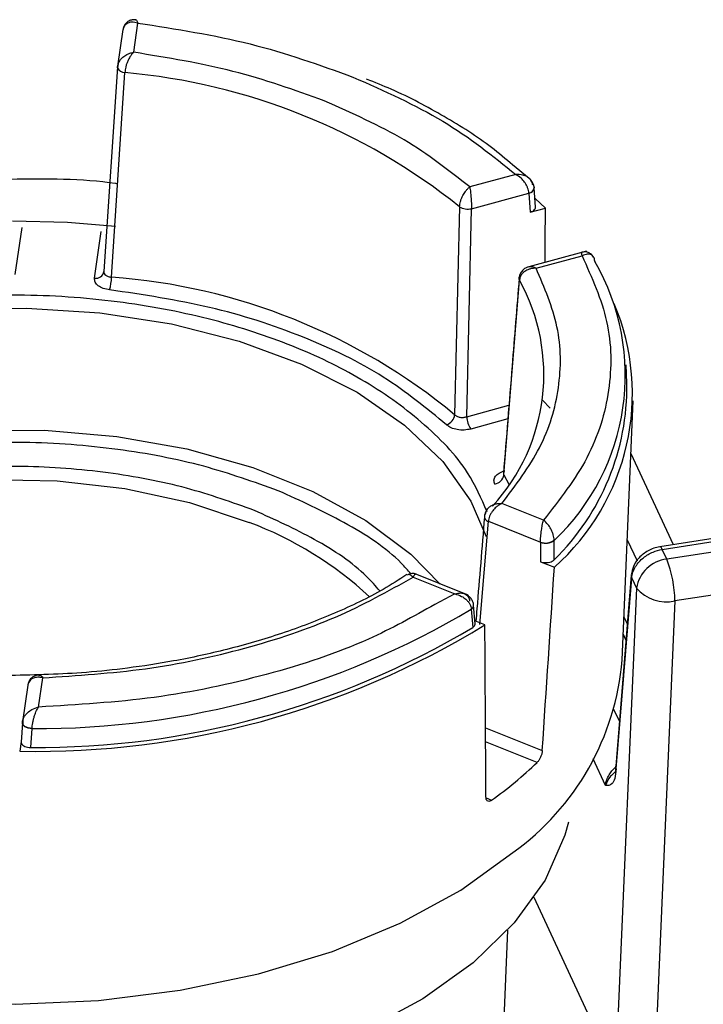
# Model space of a CAD drawing. Header units: inches. Extents: x 0.6 to 33.8, y 0 to 21.7.
# Tile 101 of 169: x 24.542 to 24.756, y 13.549 to 13.858. Entities that reach past the tile are written whole.
import ezdxf

# ---------------------------------------------------------------- set-up
doc = ezdxf.new("R2010")
doc.units = ezdxf.units.IN
doc.header["$MEASUREMENT"] = 0

msp = doc.modelspace()

# ---------------------------------------------------------------- linework, layer by layer
at = {"color": 7, "linetype": 'Continuous'}
for p, q in [((24.57467671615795, 13.85450345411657), (24.57300910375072, 13.84301074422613)), ((24.57802740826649, 13.84734277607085), (24.57935482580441, 13.85649095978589)), ((24.57298703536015, 13.84278591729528), (24.5687124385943, 13.77872469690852)), ((24.57320603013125, 13.84379717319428), (24.57299413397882, 13.8424844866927)), ((24.57108066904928, 13.77691247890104), (24.57529452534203, 13.84098099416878)), ((24.70177770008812, 13.8077822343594), (24.69662766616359, 13.81205292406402)), ((24.69759895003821, 13.80906920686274), (24.68321147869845, 13.80515875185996)), ((24.68375486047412, 13.79836253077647), (24.70170669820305, 13.80324176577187)), ((24.70170669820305, 13.80324176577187), (24.70170902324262, 13.8032132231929)), ((24.70170902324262, 13.8032132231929), (24.70213380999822, 13.79728276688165)), ((24.70339817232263, 13.80483828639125), (24.70339118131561, 13.80492409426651)), ((24.7038248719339, 13.79887147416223), (24.70339623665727, 13.80485556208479)), ((24.68001962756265, 13.79898103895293), (24.67848929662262, 13.73383629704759)), ((24.70368854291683, 13.80157151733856), (24.70689519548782, 13.79857689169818)), ((24.68225756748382, 13.73318747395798), (24.68375486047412, 13.79836253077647)), ((24.70213380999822, 13.79728276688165), (24.70689519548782, 13.79857689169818)), ((24.54299220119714, 13.79245123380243), (24.54086431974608, 13.77778648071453)), ((24.5657740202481, 13.77658192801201), (24.56790190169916, 13.79124668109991)), ((24.71971167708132, 13.78508014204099), (24.70172497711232, 13.78019143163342)), ((24.70396036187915, 13.77971761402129), (24.71834783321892, 13.78362806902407)), ((24.72232220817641, 13.78193246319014), (24.72232512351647, 13.78186418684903)), ((24.56872201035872, 13.77836200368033), (24.56861948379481, 13.77824145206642)), ((24.69388298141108, 13.71496140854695), (24.69876298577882, 13.77599896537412)), ((24.73239973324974, 13.74367585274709), (24.73215321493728, 13.7494383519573)), ((24.70599644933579, 13.73841342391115), (24.70836045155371, 13.73591590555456)), ((24.7308972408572, 13.65702641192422), (24.73436763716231, 13.73814880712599)), ((24.68225756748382, 13.73318747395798), (24.69547211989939, 13.73677913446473)), ((24.69512875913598, 13.7325194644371), (24.68351361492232, 13.72936251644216)), ((24.73366466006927, 13.72171633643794), (24.74692586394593, 13.69314550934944)), ((24.69388298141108, 13.71496140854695), (24.69547595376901, 13.71212140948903)), ((24.70632955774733, 13.70080153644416), (24.69326950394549, 13.70603926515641)), ((24.68639861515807, 13.66815202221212), (24.68905853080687, 13.70046544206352)), ((24.68905853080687, 13.70046544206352), (24.70535409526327, 13.69393011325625)), ((24.79179469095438, 13.70008598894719), (24.74271539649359, 13.69249421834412)), ((24.74346768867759, 13.69164920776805), (24.79254698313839, 13.69924097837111)), ((24.70963976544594, 13.69452867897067), (24.70964212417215, 13.69445656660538)), ((24.70966775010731, 13.68841577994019), (24.70964212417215, 13.69445656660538)), ((24.7325076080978, 13.69466961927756), (24.73557424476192, 13.68806265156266)), ((24.7939543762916, 13.69620879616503), (24.74487508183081, 13.68861702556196)), ((24.70535409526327, 13.69393011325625), (24.70535448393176, 13.69390066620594)), ((24.70535448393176, 13.69390066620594), (24.70538325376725, 13.6878190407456)), ((24.74266797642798, 13.69248139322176), (24.74271539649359, 13.69249421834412)), ((24.74487508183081, 13.68861702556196), (24.74346768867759, 13.69164920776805)), ((24.70538325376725, 13.6878190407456), (24.70970534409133, 13.68608566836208)), ((24.66547810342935, 13.68294537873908), (24.67853815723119, 13.67770765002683)), ((24.68269680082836, 13.67732369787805), (24.66562703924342, 13.68416951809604)), ((24.7337520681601, 13.68362066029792), (24.72892491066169, 13.62382111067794)), ((24.72908315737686, 13.62290115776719), (24.73391031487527, 13.68270070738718)), ((24.73391031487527, 13.68270070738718), (24.73538096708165, 13.67953223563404)), ((24.79649831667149, 13.68311175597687), (24.7474190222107, 13.67551998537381)), ((24.73538096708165, 13.67953223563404), (24.7287965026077, 13.52786512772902)), ((24.67853815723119, 13.67770765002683), (24.67227702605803, 13.67443292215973)), ((24.7474190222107, 13.67551998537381), (24.74083455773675, 13.52385287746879)), ((24.68369857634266, 13.67289819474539), (24.68369443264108, 13.67296882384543)), ((24.68369857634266, 13.67289819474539), (24.68415357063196, 13.66721420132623)), ((24.68443417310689, 13.67417786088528), (24.68442730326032, 13.67425594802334)), ((24.68489402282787, 13.66837758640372), (24.68443442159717, 13.67417466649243)), ((24.7314773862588, 13.67058762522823), (24.7325188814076, 13.66834375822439)), ((24.68794927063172, 13.66800697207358), (24.68482403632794, 13.66926034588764)), ((24.73211263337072, 13.66331109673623), (24.73124597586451, 13.66517828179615)), ((24.54827575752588, 13.64230287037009), (24.5496031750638, 13.65145105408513)), ((24.54488174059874, 13.64916496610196), (24.54321410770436, 13.63767211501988)), ((24.73005771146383, 13.63785441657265), (24.72834097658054, 13.64155306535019)), ((24.54318252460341, 13.63734552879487), (24.54278176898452, 13.63131499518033)), ((24.54583204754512, 13.62961898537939), (24.5462314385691, 13.63553519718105)), ((24.54623332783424, 13.6356074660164), (24.5462314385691, 13.63553519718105)), ((24.68815946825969, 13.63579892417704), (24.70591814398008, 13.62867681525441)), ((24.54279459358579, 13.63146263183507), (24.54235529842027, 13.62843513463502)), ((24.70433162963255, 13.62495550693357), (24.6881866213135, 13.63143045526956)), ((24.72568059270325, 13.61774522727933), (24.72182961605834, 13.62604202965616)), ((24.72852928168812, 13.62181446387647), (24.72893950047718, 13.62218231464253)), ((24.68830885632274, 13.61381048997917), (24.69006975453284, 13.61310428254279)), ((24.7287965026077, 13.52786512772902), (24.70335045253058, 13.5826878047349)), ((24.67903775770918, 13.19636820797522), (24.69512615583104, 13.57244323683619))]:
    msp.add_line(p, q, dxfattribs=at)
at = {"color": 7, "linetype": 'Continuous', "flags": 128}
for points in [[(24.57299408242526, 13.84248475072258), (24.57299155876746, 13.84249821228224), (24.57298703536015, 13.84278591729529)], [(24.70333221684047, 13.80517550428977), (24.7033684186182, 13.8050600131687), (24.70339147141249, 13.80492085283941)], [(24.54008018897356, 13.7945718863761), (24.55729188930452, 13.79409543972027), (24.57238044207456, 13.79293113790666)], [(24.69862948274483, 13.77662258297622), (24.69863037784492, 13.77663324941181), (24.6986911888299, 13.7769058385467)], [(24.69876298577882, 13.77599896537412), (24.69864969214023, 13.77631492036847), (24.69862948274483, 13.77662258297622)], [(24.39072578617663, 13.69566314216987), (24.39203251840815, 13.69933577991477), (24.39889249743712, 13.71210755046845), (24.40904925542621, 13.72412512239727), (24.42226472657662, 13.73510681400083), (24.4382291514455, 13.74479522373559), (24.45656833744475, 13.7529632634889), (24.47685242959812, 13.75941948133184), (24.49860598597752, 13.76401254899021), (24.52131912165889, 13.766634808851), (24.54445945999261, 13.7672247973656), (24.56748461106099, 13.76576868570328), (24.58985488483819, 13.76230060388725), (24.61104594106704, 13.75690184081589), (24.63056107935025, 13.74969893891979), (24.64794288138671, 13.74086072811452), (24.66278393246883, 13.73059436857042), (24.67473637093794, 13.71914049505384), (24.68352004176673, 13.70676757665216), (24.68834678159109, 13.69571893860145)], [(24.41066348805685, 13.68676305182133), (24.41341542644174, 13.68934662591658), (24.42720354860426, 13.69991591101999), (24.44362486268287, 13.70914628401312), (24.46229446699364, 13.7168213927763), (24.48277476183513, 13.72276133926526), (24.50458570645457, 13.72682689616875), (24.52721607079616, 13.72892277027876), (24.55013541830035, 13.72899983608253), (24.57280653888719, 13.72705628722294), (24.59469804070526, 13.72313767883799), (24.61529680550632, 13.71733585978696), (24.63412001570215, 13.70978681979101), (24.65072647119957, 13.70066750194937), (24.66472693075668, 13.69019165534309), (24.67398060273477, 13.68081932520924)], [(24.42727407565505, 13.67684463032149), (24.43867826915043, 13.68618248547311), (24.4537519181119, 13.69511145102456), (24.47116578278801, 13.70248636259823), (24.49044485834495, 13.70810605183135), (24.51106326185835, 13.71181722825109), (24.53245857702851, 13.71351866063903), (24.55404719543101, 13.71316393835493), (24.57524023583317, 13.710762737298), (24.59545960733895, 13.70638055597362), (24.61415377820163, 13.70013692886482)], [(24.7337520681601, 13.68362066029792), (24.73375602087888, 13.68328568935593), (24.73391031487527, 13.68270070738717)], [(24.5462314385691, 13.63553519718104), (24.5456124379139, 13.63558803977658), (24.54501632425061, 13.63571024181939), (24.54446950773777, 13.63589638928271), (24.54399621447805, 13.63613823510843), (24.54361741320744, 13.6364250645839), (24.54334988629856, 13.63674417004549), (24.54320548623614, 13.63708141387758), (24.54318252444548, 13.63734552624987)], [(24.54623332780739, 13.6356074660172), (24.54561473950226, 13.63566068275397), (24.54501899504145, 13.6357812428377), (24.54447245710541, 13.63596381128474), (24.54399931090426, 13.63620030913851), (24.54362049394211, 13.63648027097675), (24.54335276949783, 13.63679130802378), (24.54320798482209, 13.63711965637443), (24.54318486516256, 13.63738065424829)], [(24.72908315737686, 13.62290115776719), (24.72892886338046, 13.62348613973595), (24.72892491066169, 13.62382111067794)], [(24.71413228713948, 13.60621798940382), (24.71301640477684, 13.60219419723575), (24.70678969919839, 13.5881265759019), (24.69715837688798, 13.57471370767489), (24.68431850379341, 13.56222863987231), (24.66853146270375, 13.55092553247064), (24.65011863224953, 13.54103448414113), (24.62945484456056, 13.53275684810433), (24.60696075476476, 13.52626113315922), (24.58309427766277, 13.52167957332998), (24.55834126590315, 13.51910543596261), (24.53320561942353, 13.51859112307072), (24.50819902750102, 13.52014710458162), (24.48383055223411, 13.52374170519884), (24.46059626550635, 13.52930174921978), (24.43896915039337, 13.53671405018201)], [(24.4131007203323, 13.57679809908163), (24.41986386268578, 13.57351932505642), (24.44131913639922, 13.56491469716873), (24.46460417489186, 13.55807675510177), (24.48928522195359, 13.55313287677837), (24.51490251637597, 13.55017515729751), (24.5409788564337, 13.54925869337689), (24.56702848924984, 13.55040055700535), (24.59256615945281, 13.55357947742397), (24.61711614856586, 13.5587362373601), (24.64022113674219, 13.56577477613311), (24.66145072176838, 13.57456397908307), (24.6804094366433, 13.58494011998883), (24.69674411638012, 13.59670991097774)]]:
    msp.add_lwpolyline(points, dxfattribs=at)
at = {"color": 7, "linetype": 'Continuous'}
for centre, radius, start, end in [((24.5752854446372, 13.84347858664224), 0.002497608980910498, 203.4478956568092, 270.2083141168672), ((24.55797078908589, 13.64622122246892), 0.1955287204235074, 51.3765772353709, 84.91696064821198), ((24.70144027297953, 13.80519387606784), 0.001970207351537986, 277.7717461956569, 352.0345527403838), ((24.7014824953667, 13.8051387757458), 0.001938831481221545, 276.7096102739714, 351.1197126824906), ((24.68258944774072, 13.80291246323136), 0.004696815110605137, 236.8289006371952, 284.3667820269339), ((24.66061638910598, 13.74619425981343), 0.07127630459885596, 313.4583071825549, 30.02949805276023), ((24.5661460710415, 13.77915786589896), 0.002602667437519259, 261.7814253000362, 350.4195264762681), ((24.55616783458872, 13.77704385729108), 0.01491341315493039, 344.0972105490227, 359.4952513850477), ((24.55729015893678, 13.58707891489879), 0.190333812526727, 50.44850626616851, 85.8450315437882), ((24.64544359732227, 13.74645835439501), 0.0609557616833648, 317.4253448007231, 28.98782573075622), ((24.66139662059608, 13.74043709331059), 0.07271733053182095, 311.6313873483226, 22.80131011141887), ((24.6564289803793, 13.74262186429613), 0.07597806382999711, 314.4841861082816, 0.7948481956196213), ((24.6746573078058, 13.73428566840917), 0.003858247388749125, 290.0026402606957, 353.3115610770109), ((24.68933138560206, 13.73339167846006), 0.007076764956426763, 181.6535352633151, 214.7049697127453), ((24.69054056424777, 13.71546068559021), 0.003379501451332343, 279.3983338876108, 351.5042011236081), ((24.57400883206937, 13.5931326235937), 0.1142870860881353, 47.07662405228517, 69.43534968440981), ((24.68930679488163, 13.70191985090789), 0.001475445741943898, 165.394572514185, 260.3131132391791), ((24.70692477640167, 13.69832596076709), 0.004668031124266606, 250.3376731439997, 305.5640944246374), ((24.7069787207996, 13.6981861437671), 0.004582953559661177, 249.2428140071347, 305.5317741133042), ((24.74245658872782, 13.69150642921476), 0.001021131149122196, 8.037657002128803, 75.31811981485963), ((24.74608132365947, 13.67785309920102), 0.01083130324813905, 96.39408096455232, 171.0816807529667), ((24.70991900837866, 13.67503164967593), 0.03750319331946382, 0.7460795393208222, 21.23818515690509), ((24.74485966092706, 13.68790623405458), 0.01264790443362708, 221.459145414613, 281.674681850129), ((24.54749476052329, 13.90245539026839), 0.2669231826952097, 269.7288235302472, 300.6820464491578), ((24.68296611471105, 13.67423111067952), 0.001457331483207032, 299.9842122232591, 2.812677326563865), ((24.68294968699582, 13.6741801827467), 0.00148469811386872, 300.2918716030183, 359.8096571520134), ((24.54738411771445, 13.89755586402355), 0.2691677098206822, 268.9294894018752, 301.4813805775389), ((24.54748450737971, 13.89679530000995), 0.267181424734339, 269.6456356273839, 300.7652343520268), ((24.64833459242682, 13.66394846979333), 0.08285231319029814, 305.7526310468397, 355.207526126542), ((24.61047537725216, 13.7233959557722), 0.1360129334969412, 305.8169170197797, 313.6343740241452)]:
    msp.add_arc(centre, radius, start, end, dxfattribs=at)
for centre, major_axis, ratio, start_param, end_param in [((24.44654643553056, 16.95951087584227), (-0.1372872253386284, 5.276484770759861), 0.04216220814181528, 4.064933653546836, 4.068965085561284), ((24.66410918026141, 16.94899024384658), (0.1841250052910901, 5.260967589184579), 0.03863112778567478, 4.030742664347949, 4.044731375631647), ((24.41498111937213, 16.74197170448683), (-0.1904807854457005, 4.950319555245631), 0.03985453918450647, 4.02689712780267, 4.04088583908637)]:
    msp.add_ellipse(centre, major_axis=major_axis, ratio=ratio, start_param=start_param, end_param=end_param, dxfattribs=at)
for points, knots in [([(24.57867039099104, 13.85751540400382), (24.57840157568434, 13.8575328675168), (24.57778379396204, 13.85757300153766), (24.57690810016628, 13.857353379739), (24.5761697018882, 13.85695059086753), (24.57561854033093, 13.85648205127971), (24.57515072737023, 13.85588189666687), (24.57496421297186, 13.85540540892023), (24.57487108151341, 13.85516748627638)], [0, 0, 0, 0, 0.1774679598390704, 0.4078505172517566, 0.544359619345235, 0.6921873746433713, 0.8463012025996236, 1, 1, 1, 1]), ([(24.57863167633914, 13.85747436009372), (24.57871426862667, 13.85747230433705), (24.57893961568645, 13.85746669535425), (24.57919380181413, 13.85686936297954), (24.57935482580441, 13.85649095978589)], [0, 0, 0, 0, 0.3665114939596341, 1, 1, 1, 1]), ([(24.57935482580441, 13.85649095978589), (24.57868696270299, 13.85663557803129), (24.57753801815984, 13.85688436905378), (24.57628442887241, 13.85657231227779), (24.57552373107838, 13.85609974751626), (24.57504939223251, 13.85555927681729), (24.57473840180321, 13.85492610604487), (24.57467458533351, 13.85443914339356), (24.57464330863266, 13.85420048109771)], [0, 0, 0, 0, 0.290447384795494, 0.4996651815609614, 0.6332734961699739, 0.7607478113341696, 0.8827415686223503, 1, 1, 1, 1]), ([(24.57298703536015, 13.84278591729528), (24.57308788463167, 13.84330276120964), (24.57324245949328, 13.84409494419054), (24.57391807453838, 13.84509034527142), (24.57471295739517, 13.84592407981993), (24.57572820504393, 13.84661195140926), (24.57691032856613, 13.84712034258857), (24.57763734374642, 13.84726510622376), (24.57802740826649, 13.84734277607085)], [0, 0, 0, 0, 0.2400486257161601, 0.3679301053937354, 0.5012095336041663, 0.7076129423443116, 0.8431259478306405, 1, 1, 1, 1]), ([(24.57802740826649, 13.84734277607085), (24.57781341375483, 13.84712284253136), (24.57741555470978, 13.8467139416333), (24.57677771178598, 13.84577671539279), (24.57621956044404, 13.84473498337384), (24.57579588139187, 13.84361691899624), (24.57543366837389, 13.84237844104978), (24.57534945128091, 13.84153262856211), (24.57529452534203, 13.84098099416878)], [0, 0, 0, 0, 0.1581939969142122, 0.294114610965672, 0.498783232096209, 0.6321948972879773, 0.7601194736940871, 1, 1, 1, 1]), ([(24.69662766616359, 13.81205292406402), (24.69448113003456, 13.81390170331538), (24.68814521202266, 13.81935873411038), (24.67538744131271, 13.82729826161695), (24.66222853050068, 13.83445303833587), (24.65353811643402, 13.83789100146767), (24.65092932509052, 13.83892304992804)], [0, 0, 0, 0, 0.1748634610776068, 0.5161434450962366, 0.8547502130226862, 1, 1, 1, 1]), ([(24.70170669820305, 13.80324176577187), (24.70167907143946, 13.8035040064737), (24.70162269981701, 13.8040391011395), (24.70135075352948, 13.80490598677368), (24.70093942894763, 13.80580165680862), (24.70028142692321, 13.80684322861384), (24.69917457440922, 13.80810202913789), (24.69817819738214, 13.80871364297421), (24.69759895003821, 13.80906920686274)], [0, 0, 0, 0, 0.117238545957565, 0.239221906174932, 0.3666950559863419, 0.5003110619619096, 0.7095040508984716, 1, 1, 1, 1]), ([(24.70193053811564, 13.80776171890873), (24.70169761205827, 13.80795385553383), (24.70109705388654, 13.80844924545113), (24.69964495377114, 13.80905384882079), (24.69834868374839, 13.80906357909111), (24.69759895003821, 13.80906920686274)], [0, 0, 0, 0, 0.2108171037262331, 0.5435541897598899, 1, 1, 1, 1]), ([(24.53945328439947, 13.80765441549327), (24.55059661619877, 13.80778667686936), (24.56196051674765, 13.80792155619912), (24.57279700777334, 13.80623872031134), (24.57300733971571, 13.80620605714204)], [0, 0, 0, 0, 0.9805904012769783, 1, 1, 1, 1]), ([(24.68001962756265, 13.79898103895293), (24.68008324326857, 13.79952918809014), (24.68018078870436, 13.80036969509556), (24.68061142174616, 13.80158085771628), (24.68111741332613, 13.80266588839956), (24.6817521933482, 13.80367679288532), (24.68250178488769, 13.8045691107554), (24.68296325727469, 13.80495251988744), (24.68321147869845, 13.80515875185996)], [0, 0, 0, 0, 0.239879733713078, 0.3678206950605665, 0.501259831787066, 0.7058763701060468, 0.8417938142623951, 1, 1, 1, 1]), ([(24.68321147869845, 13.80515875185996), (24.68325511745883, 13.80490720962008), (24.68333645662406, 13.80443835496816), (24.68346917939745, 13.80340279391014), (24.68356866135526, 13.80226791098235), (24.68365711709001, 13.80107986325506), (24.68373007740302, 13.79978413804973), (24.68374507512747, 13.79892383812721), (24.68375486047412, 13.79836253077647)], [0, 0, 0, 0, 0.1568347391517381, 0.2923274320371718, 0.4987471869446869, 0.6320244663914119, 0.7599123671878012, 1, 1, 1, 1]), ([(24.70295158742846, 13.80568365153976), (24.70291513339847, 13.80593013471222), (24.70284077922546, 13.80643287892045), (24.70249389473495, 13.8071474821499), (24.7021210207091, 13.80755403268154), (24.70193053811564, 13.80776171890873)], [0, 0, 0, 0, 0.3199528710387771, 0.6525981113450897, 1, 1, 1, 1]), ([(24.70338247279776, 13.80468768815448), (24.70334670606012, 13.8050348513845), (24.70327917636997, 13.80569031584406), (24.70282415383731, 13.80677004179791), (24.70228510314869, 13.80737090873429), (24.70195439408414, 13.80773954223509)], [0, 0, 0, 0, 0.3032407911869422, 0.5725363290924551, 1, 1, 1, 1]), ([(24.70213380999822, 13.79728276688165), (24.70242086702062, 13.79738136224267), (24.70299499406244, 13.79757855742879), (24.70356435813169, 13.79806070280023), (24.70384872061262, 13.79853222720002), (24.70379725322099, 13.79882568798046), (24.70377924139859, 13.79892838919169)], [0, 0, 0, 0, 0.2827229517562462, 0.5654587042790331, 0.8479254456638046, 1, 1, 1, 1]), ([(24.71834783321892, 13.78362806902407), (24.72141693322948, 13.77680148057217), (24.72761551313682, 13.76301400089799), (24.72771197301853, 13.74147140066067), (24.72140867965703, 13.72023827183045), (24.71132318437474, 13.70723823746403), (24.70632955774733, 13.70080153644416)], [0, 0, 0, 0, 0.2475647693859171, 0.500000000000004, 0.7524352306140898, 1, 1, 1, 1]), ([(24.71834783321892, 13.78362806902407), (24.71833353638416, 13.78398849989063), (24.7183089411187, 13.78460855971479), (24.71830381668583, 13.78477772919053), (24.71829692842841, 13.78467777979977), (24.71829679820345, 13.78467589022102)], [0, 0, 0, 0, 0.5766314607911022, 0.991996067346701, 1, 1, 1, 1]), ([(24.72192265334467, 13.78327770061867), (24.72179761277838, 13.78345627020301), (24.72154880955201, 13.78381158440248), (24.72091799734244, 13.78435309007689), (24.72006048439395, 13.78475461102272), (24.71908424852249, 13.78485930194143), (24.71854127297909, 13.78474663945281), (24.71830190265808, 13.78469697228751)], [0, 0, 0, 0, 0.1524274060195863, 0.3032970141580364, 0.5820602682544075, 0.8157516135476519, 0.9999999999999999, 0.9999999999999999, 0.9999999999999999, 0.9999999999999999]), ([(24.72196592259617, 13.78320848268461), (24.72184223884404, 13.78337767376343), (24.7215889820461, 13.78372411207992), (24.72093793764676, 13.78408972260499), (24.71988864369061, 13.78424555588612), (24.71891248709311, 13.78385435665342), (24.71834783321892, 13.78362806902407)], [0, 0, 0, 0, 0.1675465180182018, 0.3430708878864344, 0.6200019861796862, 1, 1, 1, 1]), ([(24.72232220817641, 13.78193246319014), (24.72229758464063, 13.78216907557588), (24.72224735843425, 13.78265170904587), (24.72206094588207, 13.78302049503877), (24.72196592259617, 13.78320848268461)], [0, 0, 0, 0, 0.4902527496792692, 1, 1, 1, 1]), ([(24.5687124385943, 13.77872469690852), (24.56872032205, 13.77850396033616), (24.56873605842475, 13.77806334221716), (24.56924488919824, 13.77748834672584), (24.57004580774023, 13.77706167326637), (24.57073548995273, 13.77696224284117), (24.57108066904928, 13.77691247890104)], [0, 0, 0, 0, 0.250439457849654, 0.4999088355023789, 0.7497093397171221, 1, 1, 1, 1]), ([(24.69326950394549, 13.70603926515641), (24.69760449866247, 13.71178493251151), (24.70635457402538, 13.72338241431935), (24.71186019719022, 13.74223794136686), (24.71186511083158, 13.76135946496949), (24.7065791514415, 13.77363568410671), (24.70396036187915, 13.77971761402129)], [0, 0, 0, 0, 0.2477118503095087, 0.4999999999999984, 0.75228814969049, 1, 1, 1, 1]), ([(24.70171578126, 13.78018895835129), (24.70143644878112, 13.78009720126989), (24.70081153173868, 13.7798919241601), (24.69983830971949, 13.77923990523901), (24.69913366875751, 13.7783548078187), (24.69874095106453, 13.77742073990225), (24.6986669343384, 13.77689007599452), (24.69862930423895, 13.77662028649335)], [0, 0, 0, 0, 0.1832448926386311, 0.40995181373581, 0.6872789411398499, 0.8410126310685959, 1, 1, 1, 1]), ([(24.70396036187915, 13.77971761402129), (24.70355498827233, 13.77970411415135), (24.70280131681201, 13.77967901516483), (24.70158392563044, 13.77936013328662), (24.70053821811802, 13.77885296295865), (24.69972219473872, 13.7781480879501), (24.69902636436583, 13.77726225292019), (24.69886695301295, 13.77649764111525), (24.69876298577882, 13.77599896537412)], [0, 0, 0, 0, 0.1581939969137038, 0.294114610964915, 0.4987832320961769, 0.6321948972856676, 0.7601194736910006, 1, 1, 1, 1]), ([(24.70173566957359, 13.78014760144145), (24.70196224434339, 13.78020213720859), (24.70238919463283, 13.78030490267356), (24.7031596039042, 13.78012990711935), (24.70368075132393, 13.77986157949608), (24.70396036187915, 13.77971761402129)], [0, 0, 0, 0, 0.3438623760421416, 0.6479633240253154, 1, 1, 1, 1]), ([(24.57051048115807, 13.77295749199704), (24.56982023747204, 13.77308170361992), (24.56844228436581, 13.7733296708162), (24.56684681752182, 13.77420500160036), (24.56582645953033, 13.77533109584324), (24.56579152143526, 13.77616447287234), (24.5657740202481, 13.77658192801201)], [0, 0, 0, 0, 0.2504002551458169, 0.4998811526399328, 0.7494805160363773, 1, 1, 1, 1]), ([(24.69866411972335, 13.77656493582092), (24.69793227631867, 13.76740970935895), (24.69630385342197, 13.74703843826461), (24.6946583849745, 13.72666312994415), (24.69375242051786, 13.71544486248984)], [0, 0, 0, 0, 0.4494185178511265, 0.9999999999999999, 0.9999999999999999, 0.9999999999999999, 0.9999999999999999]), ([(24.6886496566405, 13.70342992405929), (24.68685978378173, 13.70756029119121), (24.6825457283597, 13.71751554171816), (24.66893386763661, 13.73165470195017), (24.65020963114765, 13.74506720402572), (24.62803245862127, 13.75579401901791), (24.6028957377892, 13.76402524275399), (24.57456828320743, 13.76957479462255), (24.54369471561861, 13.77189095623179), (24.51200904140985, 13.77051334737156), (24.4814583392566, 13.7654264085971), (24.45399990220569, 13.75700739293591), (24.43055039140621, 13.74620457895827), (24.4186473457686, 13.73735645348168), (24.41286888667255, 13.73306103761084)], [0, 0, 0, 0, 0.06247891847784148, 0.1505903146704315, 0.2351847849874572, 0.3149984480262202, 0.3948121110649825, 0.4794065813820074, 0.5675179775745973, 0.6574992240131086, 0.7474804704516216, 0.8355918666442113, 0.9201863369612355, 1, 1, 1, 1]), ([(24.6759770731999, 13.73066016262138), (24.66972572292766, 13.73582639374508), (24.65708761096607, 13.7462707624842), (24.63148845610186, 13.75865992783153), (24.60244352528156, 13.76818574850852), (24.58107852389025, 13.77137831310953), (24.57051048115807, 13.77295749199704)], [0, 0, 0, 0, 0.2473213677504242, 0.5, 0.752678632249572, 1, 1, 1, 1]), ([(24.67848929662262, 13.73383629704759), (24.67870999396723, 13.7336588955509), (24.67915053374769, 13.73330477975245), (24.68014013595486, 13.73301386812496), (24.68123401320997, 13.73294642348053), (24.68191615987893, 13.73310707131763), (24.68225756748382, 13.73318747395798)], [0, 0, 0, 0, 0.2504394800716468, 0.499908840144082, 0.7497093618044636, 1, 1, 1, 1]), ([(24.68351361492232, 13.72936251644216), (24.68283019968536, 13.72922630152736), (24.68146587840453, 13.72895437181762), (24.67928209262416, 13.72911320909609), (24.67730390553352, 13.72967082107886), (24.67641989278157, 13.73032997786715), (24.6759770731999, 13.73066016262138)], [0, 0, 0, 0, 0.2504002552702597, 0.4998811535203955, 0.749480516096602, 1, 1, 1, 1]), ([(24.62327537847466, 13.71004362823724), (24.61565275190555, 13.71276601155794), (24.59995090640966, 13.71837384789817), (24.57282929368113, 13.72351160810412), (24.54350593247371, 13.72575493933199), (24.51333495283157, 13.72443687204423), (24.48431084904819, 13.71958541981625), (24.45804249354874, 13.71162699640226), (24.43623107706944, 13.70116472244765), (24.4217055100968, 13.69188681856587), (24.41602835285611, 13.68582538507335), (24.41460799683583, 13.68430888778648)], [0, 0, 0, 0, 0.1121556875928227, 0.231029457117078, 0.3548452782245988, 0.4812886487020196, 0.6077320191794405, 0.7315478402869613, 0.8504216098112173, 0.9625772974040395, 1, 1, 1, 1]), ([(24.61583743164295, 13.70386289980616), (24.60889193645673, 13.70634344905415), (24.5945849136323, 13.71145313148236), (24.5698726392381, 13.71613446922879), (24.54315388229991, 13.71817861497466), (24.51566404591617, 13.71697727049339), (24.48921454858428, 13.7125581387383), (24.46529291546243, 13.70530179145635), (24.44537262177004, 13.69578604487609), (24.4315150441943, 13.68679940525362), (24.42586530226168, 13.68068982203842), (24.42405757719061, 13.67873496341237)], [0, 0, 0, 0, 0.1104603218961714, 0.227537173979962, 0.3494813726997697, 0.4740134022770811, 0.5985454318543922, 0.7204896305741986, 0.8375664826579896, 0.9480268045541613, 1, 1, 1, 1]), ([(24.69109242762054, 13.71212654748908), (24.69093364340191, 13.71253373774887), (24.69061665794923, 13.71334662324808), (24.69113206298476, 13.71458193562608), (24.69231120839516, 13.71565510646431), (24.69354394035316, 13.71608926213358), (24.69416144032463, 13.71630673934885)], [0, 0, 0, 0, 0.2504002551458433, 0.4998811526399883, 0.7494805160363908, 1, 1, 1, 1]), ([(24.69413863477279, 13.71629726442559), (24.69407380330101, 13.7162437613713), (24.69380017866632, 13.71601794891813), (24.69365738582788, 13.71553060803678), (24.69380773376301, 13.71515126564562), (24.69388298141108, 13.71496140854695)], [0, 0, 0, 0, 0.1342746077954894, 0.566713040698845, 1, 1, 1, 1]), ([(24.66482110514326, 13.68401911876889), (24.66383091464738, 13.68514469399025), (24.65854774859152, 13.69115020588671), (24.64471598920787, 13.70026335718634), (24.63028234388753, 13.70684735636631), (24.62327537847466, 13.71004362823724)], [0, 0, 0, 0, 0.1060896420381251, 0.5660417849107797, 1, 1, 1, 1]), ([(24.65507674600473, 13.67863621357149), (24.65374106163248, 13.68017576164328), (24.64853563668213, 13.68617568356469), (24.6354071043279, 13.69496263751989), (24.62223295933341, 13.70095422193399), (24.61583743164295, 13.70386289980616)], [0, 0, 0, 0, 0.1508145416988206, 0.5877539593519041, 1, 1, 1, 1]), ([(24.6888787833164, 13.70447853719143), (24.68862333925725, 13.70414131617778), (24.68806506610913, 13.70340431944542), (24.68789379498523, 13.70249890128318), (24.68780089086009, 13.70200776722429)], [0, 0, 0, 0, 0.4575610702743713, 1, 1, 1, 1]), ([(24.68811877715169, 13.70264211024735), (24.68822306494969, 13.70313356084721), (24.68838297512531, 13.70388712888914), (24.6890628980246, 13.70473368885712), (24.68953581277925, 13.70507787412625), (24.68977724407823, 13.70525358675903)], [0, 0, 0, 0, 0.4785536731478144, 0.7337924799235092, 1, 1, 1, 1]), ([(24.69326950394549, 13.70603926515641), (24.69294502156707, 13.70588132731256), (24.69234021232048, 13.70558694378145), (24.69135702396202, 13.70483484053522), (24.69050060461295, 13.70395224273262), (24.68983870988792, 13.70295532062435), (24.68927424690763, 13.70182341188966), (24.68914370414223, 13.70100162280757), (24.68905853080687, 13.70046544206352)], [0, 0, 0, 0, 0.1568347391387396, 0.2923274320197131, 0.4987471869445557, 0.6320244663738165, 0.7599123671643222, 1, 1, 1, 1]), ([(24.68977724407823, 13.70525358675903), (24.69020051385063, 13.70547279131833), (24.69090494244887, 13.70583760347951), (24.69212268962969, 13.70606695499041), (24.69286839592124, 13.70604894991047), (24.69326950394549, 13.70603926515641)], [0, 0, 0, 0, 0.4102668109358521, 0.6827883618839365, 1, 1, 1, 1]), ([(24.68780486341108, 13.70176428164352), (24.68702195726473, 13.69219940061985), (24.68613171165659, 13.68132313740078), (24.68523347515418, 13.6704505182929), (24.68512517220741, 13.66913957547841)], [0, 0, 0, 0, 0.87942713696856, 0.9999999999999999, 0.9999999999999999, 0.9999999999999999, 0.9999999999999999]), ([(24.70535409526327, 13.69393011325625), (24.70536026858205, 13.69419950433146), (24.70537286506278, 13.69474918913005), (24.70543652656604, 13.69568549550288), (24.7055365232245, 13.69668493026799), (24.70569825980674, 13.69789190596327), (24.70594637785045, 13.69943692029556), (24.70618868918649, 13.70029986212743), (24.70632955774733, 13.70080153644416)], [0, 0, 0, 0, 0.1172385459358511, 0.2392219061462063, 0.3666950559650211, 0.5003110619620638, 0.7095040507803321, 0.9999999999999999, 0.9999999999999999, 0.9999999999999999, 0.9999999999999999]), ([(24.70963976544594, 13.69452867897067), (24.70961811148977, 13.69479475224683), (24.70957394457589, 13.69533745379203), (24.70935745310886, 13.69623626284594), (24.70902571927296, 13.69717619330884), (24.70849050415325, 13.69828994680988), (24.70761673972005, 13.69967755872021), (24.70680123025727, 13.70038966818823), (24.70632955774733, 13.70080153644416)], [0, 0, 0, 0, 0.1173613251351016, 0.2393783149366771, 0.3668081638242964, 0.5002958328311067, 0.7109822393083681, 1, 1, 1, 1]), ([(24.74271742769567, 13.69249452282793), (24.74206820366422, 13.69235653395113), (24.74079767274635, 13.69208648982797), (24.73847666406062, 13.69102516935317), (24.73611297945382, 13.68918339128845), (24.73429463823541, 13.68649183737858), (24.73393139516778, 13.68459230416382), (24.73375929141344, 13.68369230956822)], [0, 0, 0, 0, 0.1464635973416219, 0.2866291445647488, 0.5477946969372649, 0.7857461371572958, 1, 1, 1, 1]), ([(24.73391031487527, 13.68270070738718), (24.73400263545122, 13.68332005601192), (24.73418255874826, 13.68452710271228), (24.7350266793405, 13.68626510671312), (24.73616337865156, 13.6877955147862), (24.73791955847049, 13.6894414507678), (24.74038483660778, 13.69094442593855), (24.74248973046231, 13.69142563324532), (24.74346768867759, 13.69164920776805)], [0, 0, 0, 0, 0.1524927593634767, 0.297192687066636, 0.434095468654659, 0.5631972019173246, 0.7970563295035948, 0.9999999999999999, 0.9999999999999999, 0.9999999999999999, 0.9999999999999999]), ([(24.70538325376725, 13.6878190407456), (24.70567415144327, 13.68772526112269), (24.70625595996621, 13.68753769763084), (24.70727203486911, 13.68748758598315), (24.70824527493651, 13.68762300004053), (24.70911120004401, 13.68793487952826), (24.70948193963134, 13.68825522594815), (24.70966775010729, 13.68841577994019)], [0, 0, 0, 0, 0.1999171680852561, 0.399843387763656, 0.5995793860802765, 0.7993137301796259, 1, 1, 1, 1]), ([(24.66349968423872, 13.6837508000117), (24.66108961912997, 13.68219071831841), (24.65425391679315, 13.67776583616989), (24.64111477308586, 13.67154477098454), (24.62470859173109, 13.66521043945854), (24.60774369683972, 13.66026627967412), (24.59149594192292, 13.65674021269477), (24.57673474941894, 13.65446912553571), (24.55974717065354, 13.65263890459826), (24.54746183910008, 13.65236225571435), (24.53954514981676, 13.65218398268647)], [0, 0, 0, 0, 0.07854138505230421, 0.2227680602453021, 0.3650441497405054, 0.5031349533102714, 0.6301609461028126, 0.7369577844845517, 0.8304951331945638, 1, 1, 1, 1]), ([(24.5496031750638, 13.65145105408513), (24.56039010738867, 13.65215662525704), (24.58216325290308, 13.65358080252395), (24.61320241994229, 13.66025605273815), (24.64189027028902, 13.66981435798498), (24.65766361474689, 13.67859516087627), (24.66547810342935, 13.68294537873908)], [0, 0, 0, 0, 0.2477118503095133, 0.500000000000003, 0.7522881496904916, 1, 1, 1, 1]), ([(24.66639224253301, 13.68386264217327), (24.66619085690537, 13.68392936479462), (24.66577049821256, 13.68406863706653), (24.66507967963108, 13.68409470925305), (24.66435985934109, 13.6839705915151), (24.66392358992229, 13.68373856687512), (24.6637031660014, 13.68362133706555)], [0, 0, 0, 0, 0.2268613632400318, 0.4735350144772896, 0.7340050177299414, 1, 1, 1, 1]), ([(24.66547810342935, 13.68294537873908), (24.66528638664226, 13.68313181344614), (24.66492994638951, 13.68347843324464), (24.66435527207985, 13.68374347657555), (24.6639658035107, 13.68380183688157), (24.66377913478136, 13.68365299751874), (24.66376211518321, 13.68363942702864)], [0, 0, 0, 0, 0.3046198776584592, 0.5663499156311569, 0.9604617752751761, 1, 1, 1, 1]), ([(24.66643053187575, 13.68384132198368), (24.66642916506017, 13.68384292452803), (24.66633055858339, 13.68395853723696), (24.66612191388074, 13.68385227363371), (24.66579254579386, 13.68352976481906), (24.66558790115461, 13.68314943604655), (24.66547810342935, 13.68294537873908)], [0, 0, 0, 0, 0.005782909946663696, 0.4171977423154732, 0.6873098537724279, 1, 1, 1, 1]), ([(24.67853815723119, 13.67770765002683), (24.6791919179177, 13.67786636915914), (24.68031660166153, 13.67813941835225), (24.68156198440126, 13.67783556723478), (24.68230518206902, 13.67738050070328), (24.68276952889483, 13.67685002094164), (24.68307608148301, 13.67622128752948), (24.6831395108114, 13.67573471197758), (24.68317059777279, 13.67549623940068)], [0, 0, 0, 0, 0.2904473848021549, 0.4996651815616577, 0.6332734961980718, 0.7607478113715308, 0.8827415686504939, 1, 1, 1, 1]), ([(24.67853815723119, 13.67770765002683), (24.67926105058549, 13.67750447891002), (24.68051076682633, 13.67715324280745), (24.68189451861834, 13.67618944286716), (24.68272693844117, 13.67532267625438), (24.68324609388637, 13.67453838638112), (24.6835888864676, 13.67374453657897), (24.68365971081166, 13.673224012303), (24.68369443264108, 13.67296882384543)], [0, 0, 0, 0, 0.2890383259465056, 0.4996807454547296, 0.6331900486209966, 0.7606311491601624, 0.8826487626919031, 1, 1, 1, 1]), ([(24.68442216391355, 13.67429929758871), (24.6843090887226, 13.67479834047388), (24.68409945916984, 13.67572351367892), (24.68326249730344, 13.67674512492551), (24.68240162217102, 13.67740284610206), (24.68182733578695, 13.67766019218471), (24.68156531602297, 13.67777760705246)], [0, 0, 0, 0, 0.3197843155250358, 0.5928466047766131, 0.8142351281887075, 1, 1, 1, 1]), ([(24.67227702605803, 13.67443292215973), (24.665554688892, 13.67065159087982), (24.64991484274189, 13.66185413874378), (24.61994162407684, 13.65197444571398), (24.584982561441, 13.64447597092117), (24.56043164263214, 13.64302251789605), (24.54827575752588, 13.64230287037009)], [0, 0, 0, 0, 0.2018549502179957, 0.4696254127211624, 0.7373958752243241, 1, 1, 1, 1]), ([(24.68415357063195, 13.66721420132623), (24.68434425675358, 13.66737016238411), (24.68472564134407, 13.66768209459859), (24.68493488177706, 13.66812302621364), (24.68487140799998, 13.66836362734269), (24.68485785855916, 13.66841498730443)], [0, 0, 0, 0, 0.4402412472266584, 0.8805110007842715, 1, 1, 1, 1]), ([(24.5496031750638, 13.65145105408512), (24.54923505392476, 13.65152395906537), (24.54854890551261, 13.65165984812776), (24.54743299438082, 13.65160736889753), (24.54647709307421, 13.65132881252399), (24.54572674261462, 13.65080258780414), (24.54508931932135, 13.65007126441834), (24.54494377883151, 13.64934149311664), (24.5448488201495, 13.64886534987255)], [0, 0, 0, 0, 0.1568347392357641, 0.2923274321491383, 0.4987471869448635, 0.6320244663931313, 0.7599123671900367, 1, 1, 1, 1]), ([(24.54846307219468, 13.65231990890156), (24.54821771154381, 13.65229958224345), (24.54765131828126, 13.65225265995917), (24.54667481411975, 13.65189291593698), (24.54586499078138, 13.65124966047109), (24.54531733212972, 13.65049080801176), (24.54514329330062, 13.65002565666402), (24.54505532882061, 13.64979055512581)], [0, 0, 0, 0, 0.1718192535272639, 0.3966294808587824, 0.6791836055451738, 0.8378497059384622, 1, 1, 1, 1]), ([(24.54836746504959, 13.65226929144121), (24.54849898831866, 13.65228633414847), (24.54873906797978, 13.65231744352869), (24.54916504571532, 13.65200533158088), (24.54944993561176, 13.65164491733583), (24.5496031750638, 13.65145105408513)], [0, 0, 0, 0, 0.3589237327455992, 0.6551714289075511, 1, 1, 1, 1]), ([(24.54319254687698, 13.63745078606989), (24.54322634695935, 13.63770685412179), (24.54329531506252, 13.63822935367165), (24.5436309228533, 13.63903258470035), (24.54414224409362, 13.63982826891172), (24.54496198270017, 13.64070812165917), (24.54631695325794, 13.6417188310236), (24.54755564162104, 13.64208815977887), (24.54827575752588, 13.64230287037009)], [0, 0, 0, 0, 0.1172385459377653, 0.2392219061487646, 0.3666950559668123, 0.5003110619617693, 0.7095040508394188, 1, 1, 1, 1]), ([(24.54623332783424, 13.6356074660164), (24.54624760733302, 13.63587599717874), (24.54627673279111, 13.63642371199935), (24.5464154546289, 13.63734844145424), (24.54662233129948, 13.63832998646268), (24.54695140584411, 13.63951244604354), (24.54751151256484, 13.64100459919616), (24.54799570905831, 13.64182713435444), (24.54827575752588, 13.64230287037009)], [0, 0, 0, 0, 0.1173613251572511, 0.2393783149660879, 0.3668081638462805, 0.5002958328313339, 0.7109822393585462, 0.9999999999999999, 0.9999999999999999, 0.9999999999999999, 0.9999999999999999]), ([(24.54343779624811, 13.63854879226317), (24.54337922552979, 13.63829022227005), (24.54325157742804, 13.63772669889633), (24.54331240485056, 13.63712733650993), (24.54334532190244, 13.63680298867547)], [0, 0, 0, 0, 0.4588451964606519, 1, 1, 1, 1]), ([(24.54279459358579, 13.63146263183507), (24.54279935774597, 13.63127030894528), (24.54280888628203, 13.63088565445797), (24.54324174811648, 13.63035261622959), (24.54393151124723, 13.62993375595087), (24.54483234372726, 13.62965678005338), (24.54549828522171, 13.62963160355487), (24.54583204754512, 13.62961898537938)], [0, 0, 0, 0, 0.1999171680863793, 0.3998433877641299, 0.5995793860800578, 0.7993137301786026, 1, 1, 1, 1]), ([(24.70591814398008, 13.62867681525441), (24.70588364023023, 13.62838736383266), (24.70581463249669, 13.62780845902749), (24.70551117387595, 13.62684443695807), (24.70509667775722, 13.62594994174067), (24.70467891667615, 13.62531614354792), (24.70441989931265, 13.62504716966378), (24.70433162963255, 13.62495550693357)], [0, 0, 0, 0, 0.2211976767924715, 0.4423968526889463, 0.6636370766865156, 0.8853719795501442, 1, 1, 1, 1]), ([(24.72568059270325, 13.61774522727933), (24.72577934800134, 13.61833952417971), (24.72596554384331, 13.61946002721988), (24.72697792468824, 13.62135925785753), (24.72791910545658, 13.62277629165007), (24.72885238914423, 13.62337751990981), (24.72889636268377, 13.62340584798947)], [0, 0, 0, 0, 0.2960637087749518, 0.5582063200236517, 0.9791840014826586, 1, 1, 1, 1]), ([(24.72893093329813, 13.62388259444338), (24.72889409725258, 13.62344229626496), (24.72882628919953, 13.62263179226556), (24.72884949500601, 13.62231954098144), (24.72889968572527, 13.62232451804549), (24.72891026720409, 13.62232556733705)], [0, 0, 0, 0, 0.4841616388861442, 0.8912481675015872, 0.9999999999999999, 0.9999999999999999, 0.9999999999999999, 0.9999999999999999]), ([(24.72908315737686, 13.62290115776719), (24.72894344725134, 13.62183195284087), (24.72866362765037, 13.61969048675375), (24.72749973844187, 13.61758693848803), (24.72640773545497, 13.61768195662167), (24.72568059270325, 13.61774522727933)], [0, 0, 0, 0, 0.2499069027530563, 0.5005281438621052, 1, 1, 1, 1]), ([(24.72855041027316, 13.62179002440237), (24.72810344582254, 13.62139940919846), (24.72668619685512, 13.62016083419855), (24.72608926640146, 13.61872692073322), (24.72568059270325, 13.61774522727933)], [0, 0, 0, 0, 0.3153746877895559, 1, 1, 1, 1]), ([(24.69006975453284, 13.61310428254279), (24.68986299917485, 13.61298039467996), (24.68944947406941, 13.61273261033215), (24.68890568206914, 13.61274464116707), (24.68850387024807, 13.61304861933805), (24.68831601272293, 13.61352960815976), (24.68829766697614, 13.61390421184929), (24.68829152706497, 13.61402958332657)], [0, 0, 0, 0, 0.222491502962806, 0.444998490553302, 0.6670985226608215, 0.888585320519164, 1, 1, 1, 1])]:
    msp.add_open_spline(points, degree=3, knots=knots, dxfattribs=at)
for points in [[(24.57935482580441, 13.85649095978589), (24.59129568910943, 13.85463179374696), (24.61517741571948, 13.8509134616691), (24.63616854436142, 13.84336011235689), (24.6466641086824, 13.83958343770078)], [(24.63767483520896, 13.83211359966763), (24.62836454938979, 13.83547535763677), (24.60974397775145, 13.84219887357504), (24.58859959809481, 13.84562814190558), (24.57802740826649, 13.84734277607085)], [(24.6466641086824, 13.83958343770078), (24.65645746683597, 13.83522324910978), (24.6760441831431, 13.82650287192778), (24.69041402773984, 13.81488042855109), (24.69759895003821, 13.80906920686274)], [(24.68321147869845, 13.80515875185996), (24.67673879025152, 13.8102799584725), (24.66379341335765, 13.82052237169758), (24.64638102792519, 13.82824985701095), (24.63767483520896, 13.83211359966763)]]:
    msp.add_open_spline(points, degree=3, dxfattribs=at)

doc.saveas('drawing.dxf')
